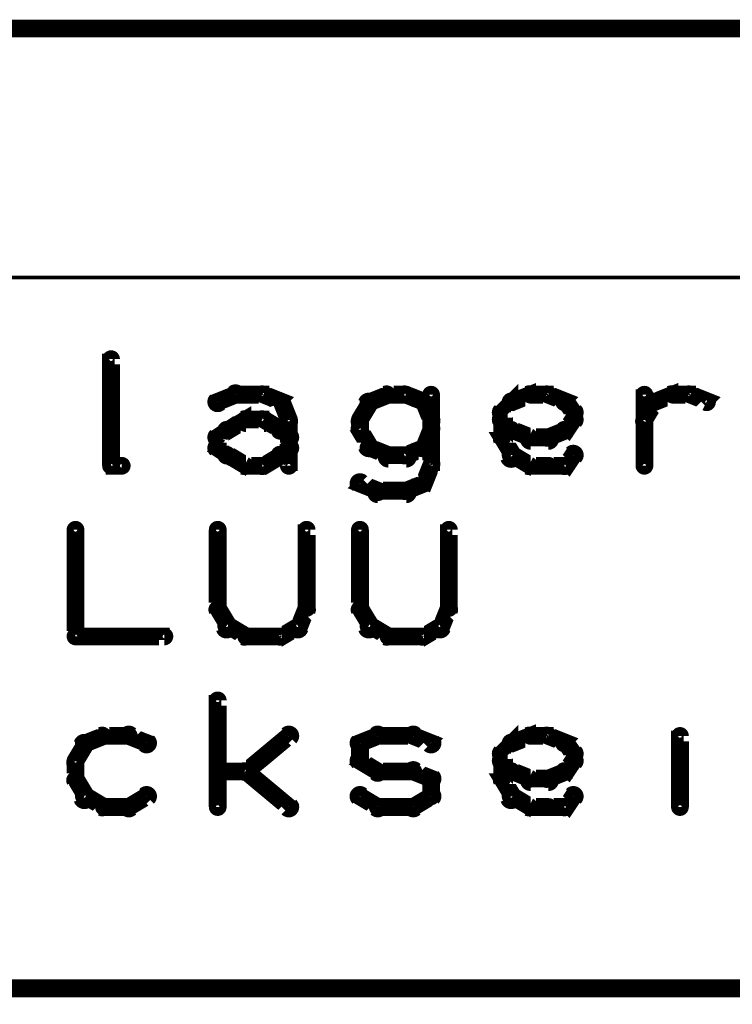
# Model space of a CAD drawing. Extents: x 35 to 575, y 26 to 553.
# Tile 31 of 125: x 152 to 172, y 220 to 247. Entities that reach past the tile are written whole.
import ezdxf

# ---------------------------------------------------------------- set-up
doc = ezdxf.new("R2010")
doc.units = 0
for name, color, linetype in [('DIMENSIONS', 3, 'CONTINUOUS'), ('DRAWING', 1, 'CONTINUOUS'), ('OUTLINES', 5, 'CONTINUOUS')]:
    doc.layers.add(name, color=color, linetype=linetype)

msp = doc.modelspace()

# ---------------------------------------------------------------- linework, layer by layer
at = {"layer": 'DIMENSIONS', "color": 94}
msp.add_lwpolyline([(180.1, 239.9, 0.1, 0.1, 1), (180.1, 240, 0, 0, 0), (180.1, 240, 0, 0, 0), (180.1, 240, 0.1, 0.1, 0), (64.5, 240, 0.1, 0.1, 0), (64.5, 240, 0, 0, 0), (64.5, 240, 0.1, 0.1, 0), (64.5, 240, 0.1, 0.1, 1), (64.5, 239.9, 0, 0, 0)], format="xyseb", dxfattribs=at)
at = {"layer": 'DRAWING', "color": 2}
msp.add_lwpolyline([(89, 220.1, 0.3, 0.3, 1), (89, 219.8, 0, 0, 0), (89, 220, 0, 0, 0), (89, 220, 0.5, 0.5, 0), (195.5, 220, 0.5, 0.5, 0), (195.5, 220, 0, 0, 0), (195.5, 220, 0.3, 0.3, 0), (195.5, 219.8, 0.3, 0.3, 1), (195.5, 220.1, 0, 0, 0)], format="xyseb", dxfattribs=at)
at = {"layer": 'OUTLINES', "color": 11}
for points in [[(95, 247, 0.5, 0.5, 0), (191, 247, 0.5, 0.5, 0)], [(154.4, 234.7, 0.3, 0.3, 1), (154.6, 234.7, 0, 0, 0), (154.5, 234.7, 0, 0, 0), (154.5, 234.7, 0.5, 0.5, 0), (154.5, 237.7, 0.5, 0.5, 0), (154.5, 237.7, 0, 0, 0), (154.5, 237.7, 0.3, 0.3, 0), (154.6, 237.7, 0.3, 0.3, 1), (154.4, 237.7, 0, 0, 0)], [(157.4, 236.6, 0.3, 0.3, 1), (157.6, 236.4, 0, 0, 0), (157.5, 236.5, 0, 0, 0), (157.5, 236.5, 0.5, 0.5, 0), (158, 236.7, 0.5, 0.5, 0), (158, 236.7, 0, 0, 0), (158, 236.7, 0.3, 0.3, 0), (158.1, 236.6, 0.3, 0.3, 1), (157.9, 236.8, 0, 0, 0)], [(158, 236.8, 0.3, 0.3, 1), (158, 236.6, 0, 0, 0), (158, 236.7, 0, 0, 0), (158, 236.7, 0.5, 0.5, 0), (158.8, 236.7, 0.5, 0.5, 0), (158.8, 236.7, 0, 0, 0), (158.8, 236.7, 0.3, 0.3, 0), (158.8, 236.6, 0.3, 0.3, 1), (158.8, 236.8, 0, 0, 0)], [(158.8, 236.8, 0.3, 0.3, 1), (158.7, 236.6, 0, 0, 0), (158.8, 236.7, 0, 0, 0), (158.8, 236.7, 0.5, 0.5, 0), (159.3, 236.5, 0.5, 0.5, 0), (159.3, 236.5, 0, 0, 0), (159.3, 236.5, 0.3, 0.3, 0), (159.2, 236.4, 0.3, 0.3, 1), (159.3, 236.6, 0, 0, 0)], [(159.4, 236.5, 0.3, 0.3, 1), (159.1, 236.4, 0, 0, 0), (159.3, 236.5, 0, 0, 0), (159.3, 236.5, 0.5, 0.5, 0), (159.5, 236, 0.5, 0.5, 0), (159.5, 236, 0, 0, 0), (159.5, 236, 0.3, 0.3, 0), (159.4, 235.9, 0.3, 0.3, 1), (159.6, 236, 0, 0, 0)], [(161.9, 236.4, 0.3, 0.3, 1), (161.6, 236.5, 0, 0, 0), (161.8, 236.5, 0, 0, 0), (161.8, 236.5, 0.5, 0.5, 0), (161.5, 236, 0.5, 0.5, 0), (161.5, 236, 0, 0, 0), (161.5, 236, 0.3, 0.3, 0), (161.4, 236, 0.3, 0.3, 1), (161.6, 235.9, 0, 0, 0)], [(162.3, 236.6, 0.3, 0.3, 1), (162.2, 236.8, 0, 0, 0), (162.3, 236.7, 0, 0, 0), (162.3, 236.7, 0.5, 0.5, 0), (161.8, 236.5, 0.5, 0.5, 0), (161.8, 236.5, 0, 0, 0), (161.8, 236.5, 0.3, 0.3, 0), (161.7, 236.6, 0.3, 0.3, 1), (161.8, 236.4, 0, 0, 0)], [(162.8, 236.6, 0.3, 0.3, 1), (162.8, 236.8, 0, 0, 0), (162.8, 236.7, 0, 0, 0), (162.8, 236.7, 0.5, 0.5, 0), (162.3, 236.7, 0.5, 0.5, 0), (162.3, 236.7, 0, 0, 0), (162.3, 236.7, 0.3, 0.3, 0), (162.3, 236.8, 0.3, 0.3, 1), (162.3, 236.6, 0, 0, 0)], [(163.2, 236.4, 0.3, 0.3, 1), (163.3, 236.6, 0, 0, 0), (163.3, 236.5, 0, 0, 0), (163.3, 236.5, 0.5, 0.5, 0), (162.8, 236.7, 0.5, 0.5, 0), (162.8, 236.7, 0, 0, 0), (162.8, 236.7, 0.3, 0.3, 0), (162.8, 236.8, 0.3, 0.3, 1), (162.7, 236.6, 0, 0, 0)], [(163.4, 235.9, 0.3, 0.3, 1), (163.6, 236, 0, 0, 0), (163.5, 236, 0, 0, 0), (163.5, 236, 0.5, 0.5, 0), (163.3, 236.5, 0.5, 0.5, 0), (163.3, 236.5, 0, 0, 0), (163.3, 236.5, 0.3, 0.3, 0), (163.4, 236.5, 0.3, 0.3, 1), (163.1, 236.4, 0, 0, 0)], [(163.6, 236.7, 0.3, 0.3, 1), (163.4, 236.7, 0, 0, 0), (163.5, 236.7, 0, 0, 0), (163.5, 236.7, 0.5, 0.5, 0), (163.5, 234.7, 0.5, 0.5, 0), (163.5, 234.7, 0, 0, 0), (163.5, 234.7, 0.3, 0.3, 0), (163.4, 234.7, 0.3, 0.3, 1), (163.6, 234.7, 0, 0, 0)], [(165.4, 236.3, 0.3, 0.3, 1), (165.6, 236.1, 0, 0, 0), (165.5, 236.2, 0, 0, 0), (165.5, 236.2, 0.5, 0.5, 0), (165.8, 236.5, 0.5, 0.5, 0), (165.8, 236.5, 0, 0, 0), (165.8, 236.5, 0.3, 0.3, 0), (165.8, 236.4, 0.3, 0.3, 1), (165.7, 236.6, 0, 0, 0)], [(165.7, 236.6, 0.3, 0.3, 1), (165.8, 236.4, 0, 0, 0), (165.8, 236.5, 0, 0, 0), (165.8, 236.5, 0.5, 0.5, 0), (166.3, 236.7, 0.5, 0.5, 0), (166.3, 236.7, 0, 0, 0), (166.3, 236.7, 0.3, 0.3, 0), (166.3, 236.6, 0.3, 0.3, 1), (166.2, 236.8, 0, 0, 0)], [(166.3, 236.8, 0.3, 0.3, 1), (166.3, 236.6, 0, 0, 0), (166.3, 236.7, 0, 0, 0), (166.3, 236.7, 0.5, 0.5, 0), (166.8, 236.7, 0.5, 0.5, 0), (166.8, 236.7, 0, 0, 0), (166.8, 236.7, 0.3, 0.3, 0), (166.8, 236.6, 0.3, 0.3, 1), (166.8, 236.8, 0, 0, 0)], [(166.8, 236.8, 0.3, 0.3, 1), (166.7, 236.6, 0, 0, 0), (166.8, 236.7, 0, 0, 0), (166.8, 236.7, 0.5, 0.5, 0), (167.3, 236.5, 0.5, 0.5, 0), (167.3, 236.5, 0, 0, 0), (167.3, 236.5, 0.3, 0.3, 0), (167.2, 236.4, 0.3, 0.3, 1), (167.3, 236.6, 0, 0, 0)], [(167.3, 236.6, 0.3, 0.3, 1), (167.2, 236.4, 0, 0, 0), (167.3, 236.5, 0, 0, 0), (167.3, 236.5, 0.5, 0.5, 0), (167.5, 236.2, 0.5, 0.5, 0), (167.5, 236.2, 0, 0, 0), (167.5, 236.2, 0.3, 0.3, 0), (167.4, 236.1, 0.3, 0.3, 1), (167.6, 236.3, 0, 0, 0)], [(169.4, 236, 0.3, 0.3, 1), (169.6, 235.9, 0, 0, 0), (169.5, 236, 0, 0, 0), (169.5, 236, 0.5, 0.5, 0), (169.8, 236.5, 0.5, 0.5, 0), (169.8, 236.5, 0, 0, 0), (169.8, 236.5, 0.3, 0.3, 0), (169.9, 236.4, 0.3, 0.3, 1), (169.6, 236.5, 0, 0, 0)], [(169.4, 234.7, 0.3, 0.3, 1), (169.6, 234.7, 0, 0, 0), (169.5, 234.7, 0, 0, 0), (169.5, 234.7, 0.5, 0.5, 0), (169.5, 236.7, 0.5, 0.5, 0), (169.5, 236.7, 0, 0, 0), (169.5, 236.7, 0.3, 0.3, 0), (169.6, 236.7, 0.3, 0.3, 1), (169.4, 236.7, 0, 0, 0)], [(169.7, 236.6, 0.3, 0.3, 1), (169.8, 236.4, 0, 0, 0), (169.8, 236.5, 0, 0, 0), (169.8, 236.5, 0.5, 0.5, 0), (170.3, 236.7, 0.5, 0.5, 0), (170.3, 236.7, 0, 0, 0), (170.3, 236.7, 0.3, 0.3, 0), (170.3, 236.6, 0.3, 0.3, 1), (170.2, 236.8, 0, 0, 0)], [(170.3, 236.8, 0.3, 0.3, 1), (170.3, 236.6, 0, 0, 0), (170.3, 236.7, 0, 0, 0), (170.3, 236.7, 0.5, 0.5, 0), (170.8, 236.7, 0.5, 0.5, 0), (170.8, 236.7, 0, 0, 0), (170.8, 236.7, 0.3, 0.3, 0), (170.8, 236.6, 0.3, 0.3, 1), (170.8, 236.8, 0, 0, 0)], [(170.8, 236.8, 0.3, 0.3, 1), (170.7, 236.6, 0, 0, 0), (170.8, 236.7, 0, 0, 0), (170.8, 236.7, 0.5, 0.5, 0), (171.3, 236.5, 0.5, 0.5, 0), (171.3, 236.5, 0, 0, 0), (171.3, 236.5, 0.3, 0.3, 0), (171.2, 236.4, 0.3, 0.3, 1), (171.3, 236.6, 0, 0, 0)], [(157.7, 235.8, 0.3, 0.3, 1), (157.8, 235.6, 0, 0, 0), (157.8, 235.7, 0, 0, 0), (157.8, 235.7, 0.5, 0.5, 0), (158.3, 236, 0.5, 0.5, 0), (158.3, 236, 0, 0, 0), (158.3, 236, 0.3, 0.3, 0), (158.3, 235.9, 0.3, 0.3, 1), (158.2, 236.1, 0, 0, 0)], [(158.3, 236.1, 0.3, 0.3, 1), (158.3, 235.8, 0, 0, 0), (158.3, 236, 0, 0, 0), (158.3, 236, 0.5, 0.5, 0), (158.8, 236, 0.5, 0.5, 0), (158.8, 236, 0, 0, 0), (158.8, 236, 0.3, 0.3, 0), (158.8, 235.8, 0.3, 0.3, 1), (158.8, 236.1, 0, 0, 0)], [(158.8, 236.1, 0.3, 0.3, 1), (158.7, 235.9, 0, 0, 0), (158.8, 236, 0, 0, 0), (158.8, 236, 0.5, 0.5, 0), (159.3, 235.7, 0.5, 0.5, 0), (159.3, 235.7, 0, 0, 0), (159.3, 235.7, 0.3, 0.3, 0), (159.2, 235.6, 0.3, 0.3, 1), (159.3, 235.8, 0, 0, 0)], [(159.6, 236, 0.3, 0.3, 1), (159.4, 236, 0, 0, 0), (159.5, 236, 0, 0, 0), (159.5, 236, 0.5, 0.5, 0), (159.5, 235.2, 0.5, 0.5, 0), (159.5, 235.2, 0, 0, 0), (159.5, 235.2, 0.3, 0.3, 0), (159.4, 235.2, 0.3, 0.3, 1), (159.6, 235.2, 0, 0, 0)], [(161.6, 236, 0.3, 0.3, 1), (161.4, 236, 0, 0, 0), (161.5, 236, 0, 0, 0), (161.5, 236, 0.5, 0.5, 0), (161.5, 235.7, 0.5, 0.5, 0), (161.5, 235.7, 0, 0, 0), (161.5, 235.7, 0.3, 0.3, 0), (161.4, 235.7, 0.3, 0.3, 1), (161.6, 235.7, 0, 0, 0)], [(165.7, 235.6, 0.3, 0.3, 1), (165.8, 235.8, 0, 0, 0), (165.8, 235.7, 0, 0, 0), (165.8, 235.7, 0.5, 0.5, 0), (165.5, 236, 0.5, 0.5, 0), (165.5, 236, 0, 0, 0), (165.5, 236, 0.3, 0.3, 0), (165.6, 236.1, 0.3, 0.3, 1), (165.4, 235.9, 0, 0, 0)], [(165.4, 235.5, 0.3, 0.3, 1), (165.6, 235.5, 0, 0, 0), (165.5, 235.5, 0, 0, 0), (165.5, 235.5, 0.5, 0.5, 0), (165.5, 236.2, 0.5, 0.5, 0), (165.5, 236.2, 0, 0, 0), (165.5, 236.2, 0.3, 0.3, 0), (165.6, 236.2, 0.3, 0.3, 1), (165.4, 236.2, 0, 0, 0)], [(167.6, 235.9, 0.3, 0.3, 1), (167.4, 236.1, 0, 0, 0), (167.5, 236, 0, 0, 0), (167.5, 236, 0.5, 0.5, 0), (167.3, 235.7, 0.5, 0.5, 0), (167.3, 235.7, 0, 0, 0), (167.3, 235.7, 0.3, 0.3, 0), (167.2, 235.8, 0.3, 0.3, 1), (167.3, 235.6, 0, 0, 0)], [(167.6, 236.2, 0.3, 0.3, 1), (167.4, 236.2, 0, 0, 0), (167.5, 236.2, 0, 0, 0), (167.5, 236.2, 0.5, 0.5, 0), (167.5, 236, 0.5, 0.5, 0), (167.5, 236, 0, 0, 0), (167.5, 236, 0.3, 0.3, 0), (167.4, 236, 0.3, 0.3, 1), (167.6, 236, 0, 0, 0)], [(157.4, 235.6, 0.3, 0.3, 1), (157.6, 235.4, 0, 0, 0), (157.5, 235.5, 0, 0, 0), (157.5, 235.5, 0.5, 0.5, 0), (157.8, 235.7, 0.5, 0.5, 0), (157.8, 235.7, 0, 0, 0), (157.8, 235.7, 0.3, 0.3, 0), (157.8, 235.6, 0.3, 0.3, 1), (157.7, 235.8, 0, 0, 0)], [(159.3, 235.8, 0.3, 0.3, 1), (159.2, 235.6, 0, 0, 0), (159.3, 235.7, 0, 0, 0), (159.3, 235.7, 0.5, 0.5, 0), (159.5, 235.5, 0.5, 0.5, 0), (159.5, 235.5, 0, 0, 0), (159.5, 235.5, 0.3, 0.3, 0), (159.4, 235.4, 0.3, 0.3, 1), (159.6, 235.6, 0, 0, 0)], [(161.6, 235.8, 0.3, 0.3, 1), (161.4, 235.7, 0, 0, 0), (161.5, 235.7, 0, 0, 0), (161.5, 235.7, 0.5, 0.5, 0), (161.8, 235.2, 0.5, 0.5, 0), (161.8, 235.2, 0, 0, 0), (161.8, 235.2, 0.3, 0.3, 0), (161.6, 235.2, 0.3, 0.3, 1), (161.9, 235.3, 0, 0, 0)], [(163.1, 235.3, 0.3, 0.3, 1), (163.4, 235.2, 0, 0, 0), (163.3, 235.2, 0, 0, 0), (163.3, 235.2, 0.5, 0.5, 0), (163.5, 235.7, 0.5, 0.5, 0), (163.5, 235.7, 0, 0, 0), (163.5, 235.7, 0.3, 0.3, 0), (163.6, 235.7, 0.3, 0.3, 1), (163.4, 235.8, 0, 0, 0)], [(166.2, 235.4, 0.3, 0.3, 1), (166.3, 235.6, 0, 0, 0), (166.3, 235.5, 0, 0, 0), (166.3, 235.5, 0.5, 0.5, 0), (165.8, 235.7, 0.5, 0.5, 0), (165.8, 235.7, 0, 0, 0), (165.8, 235.7, 0.3, 0.3, 0), (165.8, 235.8, 0.3, 0.3, 1), (165.7, 235.6, 0, 0, 0)], [(167.3, 235.6, 0.3, 0.3, 1), (167.2, 235.8, 0, 0, 0), (167.3, 235.7, 0, 0, 0), (167.3, 235.7, 0.5, 0.5, 0), (166.8, 235.5, 0.5, 0.5, 0), (166.8, 235.5, 0, 0, 0), (166.8, 235.5, 0.3, 0.3, 0), (166.7, 235.6, 0.3, 0.3, 1), (166.8, 235.4, 0, 0, 0)], [(157.4, 235.2, 0.3, 0.3, 1), (157.6, 235.2, 0, 0, 0), (157.5, 235.2, 0, 0, 0), (157.5, 235.2, 0.5, 0.5, 0), (157.5, 235.5, 0.5, 0.5, 0), (157.5, 235.5, 0, 0, 0), (157.5, 235.5, 0.3, 0.3, 0), (157.6, 235.5, 0.3, 0.3, 1), (157.4, 235.5, 0, 0, 0)], [(165.6, 234.9, 0.3, 0.3, 1), (165.9, 235, 0, 0, 0), (165.8, 235, 0, 0, 0), (165.8, 235, 0.5, 0.5, 0), (165.5, 235.5, 0.5, 0.5, 0), (165.5, 235.5, 0, 0, 0), (165.5, 235.5, 0.3, 0.3, 0), (165.6, 235.5, 0.3, 0.3, 1), (165.4, 235.4, 0, 0, 0)], [(166.8, 235.3, 0.3, 0.3, 1), (166.8, 235.6, 0, 0, 0), (166.8, 235.5, 0, 0, 0), (166.8, 235.5, 0.5, 0.5, 0), (166.3, 235.5, 0.5, 0.5, 0), (166.3, 235.5, 0, 0, 0), (166.3, 235.5, 0.3, 0.3, 0), (166.3, 235.6, 0.3, 0.3, 1), (166.3, 235.3, 0, 0, 0)], [(157.7, 234.9, 0.3, 0.3, 1), (157.8, 235.1, 0, 0, 0), (157.8, 235, 0, 0, 0), (157.8, 235, 0.5, 0.5, 0), (157.5, 235.2, 0.5, 0.5, 0), (157.5, 235.2, 0, 0, 0), (157.5, 235.2, 0.3, 0.3, 0), (157.6, 235.3, 0.3, 0.3, 1), (157.4, 235.1, 0, 0, 0)], [(159.6, 235.1, 0.3, 0.3, 1), (159.4, 235.3, 0, 0, 0), (159.5, 235.2, 0, 0, 0), (159.5, 235.2, 0.5, 0.5, 0), (159.3, 235, 0.5, 0.5, 0), (159.3, 235, 0, 0, 0), (159.3, 235, 0.3, 0.3, 0), (159.2, 235.1, 0.3, 0.3, 1), (159.3, 234.9, 0, 0, 0)], [(159.6, 235.2, 0.3, 0.3, 1), (159.4, 235.2, 0, 0, 0), (159.5, 235.2, 0, 0, 0), (159.5, 235.2, 0.5, 0.5, 0), (159.5, 234.7, 0.5, 0.5, 0), (159.5, 234.7, 0, 0, 0), (159.5, 234.7, 0.3, 0.3, 0), (159.4, 234.7, 0.3, 0.3, 1), (159.6, 234.7, 0, 0, 0)], [(161.8, 235.3, 0.3, 0.3, 1), (161.7, 235.1, 0, 0, 0), (161.8, 235.2, 0, 0, 0), (161.8, 235.2, 0.5, 0.5, 0), (162.3, 235, 0.5, 0.5, 0), (162.3, 235, 0, 0, 0), (162.3, 235, 0.3, 0.3, 0), (162.2, 234.9, 0.3, 0.3, 1), (162.3, 235.1, 0, 0, 0)], [(162.7, 235.1, 0.3, 0.3, 1), (162.8, 234.9, 0, 0, 0), (162.8, 235, 0, 0, 0), (162.8, 235, 0.5, 0.5, 0), (163.3, 235.2, 0.5, 0.5, 0), (163.3, 235.2, 0, 0, 0), (163.3, 235.2, 0.3, 0.3, 0), (163.3, 235.1, 0.3, 0.3, 1), (163.2, 235.3, 0, 0, 0)], [(158.2, 234.6, 0.3, 0.3, 1), (158.3, 234.8, 0, 0, 0), (158.3, 234.7, 0, 0, 0), (158.3, 234.7, 0.5, 0.5, 0), (157.8, 235, 0.5, 0.5, 0), (157.8, 235, 0, 0, 0), (157.8, 235, 0.3, 0.3, 0), (157.8, 235.1, 0.3, 0.3, 1), (157.7, 234.9, 0, 0, 0)], [(159.3, 234.9, 0.3, 0.3, 1), (159.2, 235.1, 0, 0, 0), (159.3, 235, 0, 0, 0), (159.3, 235, 0.5, 0.5, 0), (158.8, 234.7, 0.5, 0.5, 0), (158.8, 234.7, 0, 0, 0), (158.8, 234.7, 0.3, 0.3, 0), (158.7, 234.8, 0.3, 0.3, 1), (158.8, 234.6, 0, 0, 0)], [(162.3, 235.1, 0.3, 0.3, 1), (162.3, 234.8, 0, 0, 0), (162.3, 235, 0, 0, 0), (162.3, 235, 0.5, 0.5, 0), (162.8, 235, 0.5, 0.5, 0), (162.8, 235, 0, 0, 0), (162.8, 235, 0.3, 0.3, 0), (162.8, 234.8, 0.3, 0.3, 1), (162.8, 235.1, 0, 0, 0)], [(166.2, 234.6, 0.3, 0.3, 1), (166.3, 234.8, 0, 0, 0), (166.3, 234.7, 0, 0, 0), (166.3, 234.7, 0.5, 0.5, 0), (165.8, 235, 0.5, 0.5, 0), (165.8, 235, 0, 0, 0), (165.8, 235, 0.3, 0.3, 0), (165.8, 235.1, 0.3, 0.3, 1), (165.7, 234.9, 0, 0, 0)], [(167.6, 234.9, 0.3, 0.3, 1), (167.4, 235.1, 0, 0, 0), (167.5, 235, 0, 0, 0), (167.5, 235, 0.5, 0.5, 0), (167.3, 234.7, 0.5, 0.5, 0), (167.3, 234.7, 0, 0, 0), (167.3, 234.7, 0.3, 0.3, 0), (167.2, 234.8, 0.3, 0.3, 1), (167.3, 234.6, 0, 0, 0)], [(154.8, 234.6, 0.3, 0.3, 1), (154.8, 234.8, 0, 0, 0), (154.8, 234.7, 0, 0, 0), (154.8, 234.7, 0.5, 0.5, 0), (154.5, 234.7, 0.5, 0.5, 0), (154.5, 234.7, 0, 0, 0), (154.5, 234.7, 0.3, 0.3, 0), (154.5, 234.8, 0.3, 0.3, 1), (154.5, 234.6, 0, 0, 0)], [(158.8, 234.6, 0.3, 0.3, 1), (158.8, 234.8, 0, 0, 0), (158.8, 234.7, 0, 0, 0), (158.8, 234.7, 0.5, 0.5, 0), (158.3, 234.7, 0.5, 0.5, 0), (158.3, 234.7, 0, 0, 0), (158.3, 234.7, 0.3, 0.3, 0), (158.3, 234.8, 0.3, 0.3, 1), (158.3, 234.6, 0, 0, 0)], [(163.6, 234.7, 0.3, 0.3, 1), (163.4, 234.8, 0, 0, 0), (163.5, 234.7, 0, 0, 0), (163.5, 234.7, 0.5, 0.5, 0), (163.3, 234.2, 0.5, 0.5, 0), (163.3, 234.2, 0, 0, 0), (163.3, 234.2, 0.3, 0.3, 0), (163.1, 234.3, 0.3, 0.3, 1), (163.4, 234.2, 0, 0, 0)], [(166.8, 234.6, 0.3, 0.3, 1), (166.8, 234.8, 0, 0, 0), (166.8, 234.7, 0, 0, 0), (166.8, 234.7, 0.5, 0.5, 0), (166.3, 234.7, 0.5, 0.5, 0), (166.3, 234.7, 0, 0, 0), (166.3, 234.7, 0.3, 0.3, 0), (166.3, 234.8, 0.3, 0.3, 1), (166.3, 234.6, 0, 0, 0)], [(167.3, 234.6, 0.3, 0.3, 1), (167.3, 234.8, 0, 0, 0), (167.3, 234.7, 0, 0, 0), (167.3, 234.7, 0.5, 0.5, 0), (166.8, 234.7, 0.5, 0.5, 0), (166.8, 234.7, 0, 0, 0), (166.8, 234.7, 0.3, 0.3, 0), (166.8, 234.8, 0.3, 0.3, 1), (166.8, 234.6, 0, 0, 0)], [(161.9, 233.9, 0.3, 0.3, 1), (162.1, 234.1, 0, 0, 0), (162, 234, 0, 0, 0), (162, 234, 0.5, 0.5, 0), (161.5, 234.2, 0.5, 0.5, 0), (161.5, 234.2, 0, 0, 0), (161.5, 234.2, 0.3, 0.3, 0), (161.6, 234.3, 0.3, 0.3, 1), (161.4, 234.1, 0, 0, 0)], [(162.8, 233.8, 0.3, 0.3, 1), (162.8, 234.1, 0, 0, 0), (162.8, 234, 0, 0, 0), (162.8, 234, 0.5, 0.5, 0), (162, 234, 0.5, 0.5, 0), (162, 234, 0, 0, 0), (162, 234, 0.3, 0.3, 0), (162, 234.1, 0.3, 0.3, 1), (162, 233.8, 0, 0, 0)], [(163.3, 234.1, 0.3, 0.3, 1), (163.2, 234.3, 0, 0, 0), (163.3, 234.2, 0, 0, 0), (163.3, 234.2, 0.5, 0.5, 0), (162.8, 234, 0.5, 0.5, 0), (162.8, 234, 0, 0, 0), (162.8, 234, 0.3, 0.3, 0), (162.7, 234.1, 0.3, 0.3, 1), (162.8, 233.9, 0, 0, 0)], [(153.6, 232.9, 0.3, 0.3, 1), (153.4, 232.9, 0, 0, 0), (153.5, 232.9, 0, 0, 0), (153.5, 232.9, 0.5, 0.5, 0), (153.5, 229.9, 0.5, 0.5, 0), (153.5, 229.9, 0, 0, 0), (153.5, 229.9, 0.3, 0.3, 0), (153.4, 229.9, 0.3, 0.3, 1), (153.6, 229.9, 0, 0, 0)], [(157.6, 232.9, 0.3, 0.3, 1), (157.4, 232.9, 0, 0, 0), (157.5, 232.9, 0, 0, 0), (157.5, 232.9, 0.5, 0.5, 0), (157.5, 230.7, 0.5, 0.5, 0), (157.5, 230.7, 0, 0, 0), (157.5, 230.7, 0.3, 0.3, 0), (157.4, 230.7, 0.3, 0.3, 1), (157.6, 230.7, 0, 0, 0)], [(159.9, 230.7, 0.3, 0.3, 1), (160.1, 230.7, 0, 0, 0), (160, 230.7, 0, 0, 0), (160, 230.7, 0.5, 0.5, 0), (160, 232.9, 0.5, 0.5, 0), (160, 232.9, 0, 0, 0), (160, 232.9, 0.3, 0.3, 0), (160.1, 232.9, 0.3, 0.3, 1), (159.9, 232.9, 0, 0, 0)], [(161.6, 232.9, 0.3, 0.3, 1), (161.4, 232.9, 0, 0, 0), (161.5, 232.9, 0, 0, 0), (161.5, 232.9, 0.5, 0.5, 0), (161.5, 230.7, 0.5, 0.5, 0), (161.5, 230.7, 0, 0, 0), (161.5, 230.7, 0.3, 0.3, 0), (161.4, 230.7, 0.3, 0.3, 1), (161.6, 230.7, 0, 0, 0)], [(163.9, 230.7, 0.3, 0.3, 1), (164.1, 230.7, 0, 0, 0), (164, 230.7, 0, 0, 0), (164, 230.7, 0.5, 0.5, 0), (164, 232.9, 0.5, 0.5, 0), (164, 232.9, 0, 0, 0), (164, 232.9, 0.3, 0.3, 0), (164.1, 232.9, 0.3, 0.3, 1), (163.9, 232.9, 0, 0, 0)], [(159.6, 230.2, 0.3, 0.3, 1), (159.9, 230.1, 0, 0, 0), (159.8, 230.2, 0, 0, 0), (159.8, 230.2, 0.5, 0.5, 0), (160, 230.7, 0.5, 0.5, 0), (160, 230.7, 0, 0, 0), (160, 230.7, 0.3, 0.3, 0), (160.1, 230.6, 0.3, 0.3, 1), (159.9, 230.7, 0, 0, 0)], [(163.6, 230.2, 0.3, 0.3, 1), (163.9, 230.1, 0, 0, 0), (163.8, 230.2, 0, 0, 0), (163.8, 230.2, 0.5, 0.5, 0), (164, 230.7, 0.5, 0.5, 0), (164, 230.7, 0, 0, 0), (164, 230.7, 0.3, 0.3, 0), (164.1, 230.6, 0.3, 0.3, 1), (163.9, 230.7, 0, 0, 0)], [(157.6, 230.7, 0.3, 0.3, 1), (157.4, 230.6, 0, 0, 0), (157.5, 230.7, 0, 0, 0), (157.5, 230.7, 0.5, 0.5, 0), (157.8, 230.2, 0.5, 0.5, 0), (157.8, 230.2, 0, 0, 0), (157.8, 230.2, 0.3, 0.3, 0), (157.6, 230.1, 0.3, 0.3, 1), (157.9, 230.2, 0, 0, 0)], [(161.6, 230.7, 0.3, 0.3, 1), (161.4, 230.6, 0, 0, 0), (161.5, 230.7, 0, 0, 0), (161.5, 230.7, 0.5, 0.5, 0), (161.8, 230.2, 0.5, 0.5, 0), (161.8, 230.2, 0, 0, 0), (161.8, 230.2, 0.3, 0.3, 0), (161.6, 230.1, 0.3, 0.3, 1), (161.9, 230.2, 0, 0, 0)], [(157.8, 230.3, 0.3, 0.3, 1), (157.7, 230.1, 0, 0, 0), (157.8, 230.2, 0, 0, 0), (157.8, 230.2, 0.5, 0.5, 0), (158.3, 229.9, 0.5, 0.5, 0), (158.3, 229.9, 0, 0, 0), (158.3, 229.9, 0.3, 0.3, 0), (158.2, 229.8, 0.3, 0.3, 1), (158.3, 230, 0, 0, 0)], [(159.2, 230, 0.3, 0.3, 1), (159.3, 229.8, 0, 0, 0), (159.3, 229.9, 0, 0, 0), (159.3, 229.9, 0.5, 0.5, 0), (159.8, 230.2, 0.5, 0.5, 0), (159.8, 230.2, 0, 0, 0), (159.8, 230.2, 0.3, 0.3, 0), (159.8, 230.1, 0.3, 0.3, 1), (159.7, 230.3, 0, 0, 0)], [(161.8, 230.3, 0.3, 0.3, 1), (161.7, 230.1, 0, 0, 0), (161.8, 230.2, 0, 0, 0), (161.8, 230.2, 0.5, 0.5, 0), (162.3, 229.9, 0.5, 0.5, 0), (162.3, 229.9, 0, 0, 0), (162.3, 229.9, 0.3, 0.3, 0), (162.2, 229.8, 0.3, 0.3, 1), (162.3, 230, 0, 0, 0)], [(163.2, 230, 0.3, 0.3, 1), (163.3, 229.8, 0, 0, 0), (163.3, 229.9, 0, 0, 0), (163.3, 229.9, 0.5, 0.5, 0), (163.8, 230.2, 0.5, 0.5, 0), (163.8, 230.2, 0, 0, 0), (163.8, 230.2, 0.3, 0.3, 0), (163.8, 230.1, 0.3, 0.3, 1), (163.7, 230.3, 0, 0, 0)], [(153.5, 230, 0.3, 0.3, 1), (153.5, 229.8, 0, 0, 0), (153.5, 229.9, 0, 0, 0), (153.5, 229.9, 0.5, 0.5, 0), (156, 229.9, 0.5, 0.5, 0), (156, 229.9, 0, 0, 0), (156, 229.9, 0.3, 0.3, 0), (156, 229.8, 0.3, 0.3, 1), (156, 230, 0, 0, 0)], [(158.3, 230, 0.3, 0.3, 1), (158.3, 229.8, 0, 0, 0), (158.3, 229.9, 0, 0, 0), (158.3, 229.9, 0.5, 0.5, 0), (159.3, 229.9, 0.5, 0.5, 0), (159.3, 229.9, 0, 0, 0), (159.3, 229.9, 0.3, 0.3, 0), (159.3, 229.8, 0.3, 0.3, 1), (159.3, 230, 0, 0, 0)], [(162.3, 230, 0.3, 0.3, 1), (162.3, 229.8, 0, 0, 0), (162.3, 229.9, 0, 0, 0), (162.3, 229.9, 0.5, 0.5, 0), (163.3, 229.9, 0.5, 0.5, 0), (163.3, 229.9, 0, 0, 0), (163.3, 229.9, 0.3, 0.3, 0), (163.3, 229.8, 0.3, 0.3, 1), (163.3, 230, 0, 0, 0)], [(157.4, 225.1, 0.3, 0.3, 1), (157.6, 225.1, 0, 0, 0), (157.5, 225.1, 0, 0, 0), (157.5, 225.1, 0.5, 0.5, 0), (157.5, 228.1, 0.5, 0.5, 0), (157.5, 228.1, 0, 0, 0), (157.5, 228.1, 0.3, 0.3, 0), (157.6, 228.1, 0.3, 0.3, 1), (157.4, 228.1, 0, 0, 0)], [(170.5, 227.9, 0.3, 0.3, 1), (170.5, 227.9, 0, 0, 0), (170.5, 227.9, 0, 0, 0), (170.5, 227.9, 0.5, 0.5, 0), (170.5, 227.9, 0.5, 0.5, 0), (170.5, 227.9, 0, 0, 0), (170.5, 227.9, 0.3, 0.3, 0), (170.5, 227.9, 0.3, 0.3, 1), (170.5, 227.9, 0, 0, 0)], [(154.3, 227, 0.3, 0.3, 1), (154.2, 227.2, 0, 0, 0), (154.3, 227.1, 0, 0, 0), (154.3, 227.1, 0.5, 0.5, 0), (153.8, 226.9, 0.5, 0.5, 0), (153.8, 226.9, 0, 0, 0), (153.8, 226.9, 0.3, 0.3, 0), (153.7, 227, 0.3, 0.3, 1), (153.8, 226.8, 0, 0, 0)], [(155, 227, 0.3, 0.3, 1), (155, 227.2, 0, 0, 0), (155, 227.1, 0, 0, 0), (155, 227.1, 0.5, 0.5, 0), (154.3, 227.1, 0.5, 0.5, 0), (154.3, 227.1, 0, 0, 0), (154.3, 227.1, 0.3, 0.3, 0), (154.3, 227.2, 0.3, 0.3, 1), (154.3, 227, 0, 0, 0)], [(155.4, 226.8, 0.3, 0.3, 1), (155.6, 227, 0, 0, 0), (155.5, 226.9, 0, 0, 0), (155.5, 226.9, 0.5, 0.5, 0), (155, 227.1, 0.5, 0.5, 0), (155, 227.1, 0, 0, 0), (155, 227.1, 0.3, 0.3, 0), (155.1, 227.2, 0.3, 0.3, 1), (154.9, 227, 0, 0, 0)], [(158.2, 226.2, 0.3, 0.3, 1), (158.3, 226, 0, 0, 0), (158.3, 226.1, 0, 0, 0), (158.3, 226.1, 0.5, 0.5, 0), (159.5, 227.1, 0.5, 0.5, 0), (159.5, 227.1, 0, 0, 0), (159.5, 227.1, 0.3, 0.3, 0), (159.6, 227, 0.3, 0.3, 1), (159.4, 227.2, 0, 0, 0)], [(161.4, 227, 0.3, 0.3, 1), (161.6, 226.8, 0, 0, 0), (161.5, 226.9, 0, 0, 0), (161.5, 226.9, 0.5, 0.5, 0), (162, 227.1, 0.5, 0.5, 0), (162, 227.1, 0, 0, 0), (162, 227.1, 0.3, 0.3, 0), (162.1, 227, 0.3, 0.3, 1), (161.9, 227.2, 0, 0, 0)], [(162, 227.2, 0.3, 0.3, 1), (162, 227, 0, 0, 0), (162, 227.1, 0, 0, 0), (162, 227.1, 0.5, 0.5, 0), (163, 227.1, 0.5, 0.5, 0), (163, 227.1, 0, 0, 0), (163, 227.1, 0.3, 0.3, 0), (163, 227, 0.3, 0.3, 1), (163, 227.2, 0, 0, 0)], [(163.1, 227.2, 0.3, 0.3, 1), (162.9, 227, 0, 0, 0), (163, 227.1, 0, 0, 0), (163, 227.1, 0.5, 0.5, 0), (163.5, 226.9, 0.5, 0.5, 0), (163.5, 226.9, 0, 0, 0), (163.5, 226.9, 0.3, 0.3, 0), (163.4, 226.8, 0.3, 0.3, 1), (163.6, 227, 0, 0, 0)], [(165.7, 227, 0.3, 0.3, 1), (165.8, 226.8, 0, 0, 0), (165.8, 226.9, 0, 0, 0), (165.8, 226.9, 0.5, 0.5, 0), (166.3, 227.1, 0.5, 0.5, 0), (166.3, 227.1, 0, 0, 0), (166.3, 227.1, 0.3, 0.3, 0), (166.3, 227, 0.3, 0.3, 1), (166.2, 227.2, 0, 0, 0)], [(166.3, 227.2, 0.3, 0.3, 1), (166.3, 227, 0, 0, 0), (166.3, 227.1, 0, 0, 0), (166.3, 227.1, 0.5, 0.5, 0), (166.8, 227.1, 0.5, 0.5, 0), (166.8, 227.1, 0, 0, 0), (166.8, 227.1, 0.3, 0.3, 0), (166.8, 227, 0.3, 0.3, 1), (166.8, 227.2, 0, 0, 0)], [(166.8, 227.2, 0.3, 0.3, 1), (166.7, 227, 0, 0, 0), (166.8, 227.1, 0, 0, 0), (166.8, 227.1, 0.5, 0.5, 0), (167.3, 226.9, 0.5, 0.5, 0), (167.3, 226.9, 0, 0, 0), (167.3, 226.9, 0.3, 0.3, 0), (167.2, 226.8, 0.3, 0.3, 1), (167.3, 227, 0, 0, 0)], [(170.4, 225.1, 0.3, 0.3, 1), (170.6, 225.1, 0, 0, 0), (170.5, 225.1, 0, 0, 0), (170.5, 225.1, 0.5, 0.5, 0), (170.5, 227.1, 0.5, 0.5, 0), (170.5, 227.1, 0, 0, 0), (170.5, 227.1, 0.3, 0.3, 0), (170.6, 227.1, 0.3, 0.3, 1), (170.4, 227.1, 0, 0, 0)], [(153.9, 226.8, 0.3, 0.3, 1), (153.6, 226.9, 0, 0, 0), (153.8, 226.9, 0, 0, 0), (153.8, 226.9, 0.5, 0.5, 0), (153.5, 226.4, 0.5, 0.5, 0), (153.5, 226.4, 0, 0, 0), (153.5, 226.4, 0.3, 0.3, 0), (153.4, 226.4, 0.3, 0.3, 1), (153.6, 226.3, 0, 0, 0)], [(161.4, 226.4, 0.3, 0.3, 1), (161.6, 226.4, 0, 0, 0), (161.5, 226.4, 0, 0, 0), (161.5, 226.4, 0.5, 0.5, 0), (161.5, 226.9, 0.5, 0.5, 0), (161.5, 226.9, 0, 0, 0), (161.5, 226.9, 0.3, 0.3, 0), (161.6, 226.9, 0.3, 0.3, 1), (161.4, 226.9, 0, 0, 0)], [(165.4, 226.7, 0.3, 0.3, 1), (165.6, 226.5, 0, 0, 0), (165.5, 226.6, 0, 0, 0), (165.5, 226.6, 0.5, 0.5, 0), (165.8, 226.9, 0.5, 0.5, 0), (165.8, 226.9, 0, 0, 0), (165.8, 226.9, 0.3, 0.3, 0), (165.8, 226.8, 0.3, 0.3, 1), (165.7, 227, 0, 0, 0)], [(167.3, 227, 0.3, 0.3, 1), (167.2, 226.8, 0, 0, 0), (167.3, 226.9, 0, 0, 0), (167.3, 226.9, 0.5, 0.5, 0), (167.5, 226.6, 0.5, 0.5, 0), (167.5, 226.6, 0, 0, 0), (167.5, 226.6, 0.3, 0.3, 0), (167.4, 226.5, 0.3, 0.3, 1), (167.6, 226.7, 0, 0, 0)], [(165.4, 225.9, 0.3, 0.3, 1), (165.6, 225.9, 0, 0, 0), (165.5, 225.9, 0, 0, 0), (165.5, 225.9, 0.5, 0.5, 0), (165.5, 226.6, 0.5, 0.5, 0), (165.5, 226.6, 0, 0, 0), (165.5, 226.6, 0.3, 0.3, 0), (165.6, 226.6, 0.3, 0.3, 1), (165.4, 226.6, 0, 0, 0)], [(167.6, 226.6, 0.3, 0.3, 1), (167.4, 226.6, 0, 0, 0), (167.5, 226.6, 0, 0, 0), (167.5, 226.6, 0.5, 0.5, 0), (167.5, 226.4, 0.5, 0.5, 0), (167.5, 226.4, 0, 0, 0), (167.5, 226.4, 0.3, 0.3, 0), (167.4, 226.4, 0.3, 0.3, 1), (167.6, 226.4, 0, 0, 0)], [(153.6, 226.4, 0.3, 0.3, 1), (153.4, 226.4, 0, 0, 0), (153.5, 226.4, 0, 0, 0), (153.5, 226.4, 0.5, 0.5, 0), (153.5, 225.9, 0.5, 0.5, 0), (153.5, 225.9, 0, 0, 0), (153.5, 225.9, 0.3, 0.3, 0), (153.4, 225.9, 0.3, 0.3, 1), (153.6, 225.9, 0, 0, 0)], [(161.9, 226, 0.3, 0.3, 1), (162.1, 226.2, 0, 0, 0), (162, 226.1, 0, 0, 0), (162, 226.1, 0.5, 0.5, 0), (161.5, 226.4, 0.5, 0.5, 0), (161.5, 226.4, 0, 0, 0), (161.5, 226.4, 0.3, 0.3, 0), (161.6, 226.5, 0.3, 0.3, 1), (161.4, 226.3, 0, 0, 0)], [(165.7, 226, 0.3, 0.3, 1), (165.8, 226.2, 0, 0, 0), (165.8, 226.1, 0, 0, 0), (165.8, 226.1, 0.5, 0.5, 0), (165.5, 226.4, 0.5, 0.5, 0), (165.5, 226.4, 0, 0, 0), (165.5, 226.4, 0.3, 0.3, 0), (165.6, 226.5, 0.3, 0.3, 1), (165.4, 226.3, 0, 0, 0)], [(167.6, 226.3, 0.3, 0.3, 1), (167.4, 226.5, 0, 0, 0), (167.5, 226.4, 0, 0, 0), (167.5, 226.4, 0.5, 0.5, 0), (167.3, 226.1, 0.5, 0.5, 0), (167.3, 226.1, 0, 0, 0), (167.3, 226.1, 0.3, 0.3, 0), (167.2, 226.2, 0.3, 0.3, 1), (167.3, 226, 0, 0, 0)], [(157.5, 226.2, 0.3, 0.3, 1), (157.5, 226, 0, 0, 0), (157.5, 226.1, 0, 0, 0), (157.5, 226.1, 0.5, 0.5, 0), (158.3, 226.1, 0.5, 0.5, 0), (158.3, 226.1, 0, 0, 0), (158.3, 226.1, 0.3, 0.3, 0), (158.3, 226, 0.3, 0.3, 1), (158.3, 226.2, 0, 0, 0)], [(158.3, 226.2, 0.3, 0.3, 1), (158.2, 226, 0, 0, 0), (158.3, 226.1, 0, 0, 0), (158.3, 226.1, 0.5, 0.5, 0), (159.5, 225.1, 0.5, 0.5, 0), (159.5, 225.1, 0, 0, 0), (159.5, 225.1, 0.3, 0.3, 0), (159.4, 225, 0.3, 0.3, 1), (159.6, 225.2, 0, 0, 0)], [(163, 226, 0.3, 0.3, 1), (163, 226.2, 0, 0, 0), (163, 226.1, 0, 0, 0), (163, 226.1, 0.5, 0.5, 0), (162, 226.1, 0.5, 0.5, 0), (162, 226.1, 0, 0, 0), (162, 226.1, 0.3, 0.3, 0), (162, 226.2, 0.3, 0.3, 1), (162, 226, 0, 0, 0)], [(163.4, 225.8, 0.3, 0.3, 1), (163.6, 226, 0, 0, 0), (163.5, 225.9, 0, 0, 0), (163.5, 225.9, 0.5, 0.5, 0), (163, 226.1, 0.5, 0.5, 0), (163, 226.1, 0, 0, 0), (163, 226.1, 0.3, 0.3, 0), (163.1, 226.2, 0.3, 0.3, 1), (162.9, 226, 0, 0, 0)], [(166.2, 225.8, 0.3, 0.3, 1), (166.3, 226, 0, 0, 0), (166.3, 225.9, 0, 0, 0), (166.3, 225.9, 0.5, 0.5, 0), (165.8, 226.1, 0.5, 0.5, 0), (165.8, 226.1, 0, 0, 0), (165.8, 226.1, 0.3, 0.3, 0), (165.8, 226.2, 0.3, 0.3, 1), (165.7, 226, 0, 0, 0)], [(167.3, 226, 0.3, 0.3, 1), (167.2, 226.2, 0, 0, 0), (167.3, 226.1, 0, 0, 0), (167.3, 226.1, 0.5, 0.5, 0), (166.8, 225.9, 0.5, 0.5, 0), (166.8, 225.9, 0, 0, 0), (166.8, 225.9, 0.3, 0.3, 0), (166.7, 226, 0.3, 0.3, 1), (166.8, 225.8, 0, 0, 0)], [(153.6, 225.9, 0.3, 0.3, 1), (153.4, 225.8, 0, 0, 0), (153.5, 225.9, 0, 0, 0), (153.5, 225.9, 0.5, 0.5, 0), (153.8, 225.4, 0.5, 0.5, 0), (153.8, 225.4, 0, 0, 0), (153.8, 225.4, 0.3, 0.3, 0), (153.6, 225.3, 0.3, 0.3, 1), (153.9, 225.4, 0, 0, 0)], [(163.4, 225.4, 0.3, 0.3, 1), (163.6, 225.4, 0, 0, 0), (163.5, 225.4, 0, 0, 0), (163.5, 225.4, 0.5, 0.5, 0), (163.5, 225.9, 0.5, 0.5, 0), (163.5, 225.9, 0, 0, 0), (163.5, 225.9, 0.3, 0.3, 0), (163.6, 225.9, 0.3, 0.3, 1), (163.4, 225.9, 0, 0, 0)], [(165.6, 225.3, 0.3, 0.3, 1), (165.9, 225.4, 0, 0, 0), (165.8, 225.4, 0, 0, 0), (165.8, 225.4, 0.5, 0.5, 0), (165.5, 225.9, 0.5, 0.5, 0), (165.5, 225.9, 0, 0, 0), (165.5, 225.9, 0.3, 0.3, 0), (165.6, 225.9, 0.3, 0.3, 1), (165.4, 225.8, 0, 0, 0)], [(166.8, 225.7, 0.3, 0.3, 1), (166.8, 226, 0, 0, 0), (166.8, 225.9, 0, 0, 0), (166.8, 225.9, 0.5, 0.5, 0), (166.3, 225.9, 0.5, 0.5, 0), (166.3, 225.9, 0, 0, 0), (166.3, 225.9, 0.3, 0.3, 0), (166.3, 226, 0.3, 0.3, 1), (166.3, 225.7, 0, 0, 0)], [(153.8, 225.5, 0.3, 0.3, 1), (153.7, 225.3, 0, 0, 0), (153.8, 225.4, 0, 0, 0), (153.8, 225.4, 0.5, 0.5, 0), (154.3, 225.1, 0.5, 0.5, 0), (154.3, 225.1, 0, 0, 0), (154.3, 225.1, 0.3, 0.3, 0), (154.2, 225, 0.3, 0.3, 1), (154.3, 225.2, 0, 0, 0)], [(154.9, 225.2, 0.3, 0.3, 1), (155.1, 225, 0, 0, 0), (155, 225.1, 0, 0, 0), (155, 225.1, 0.5, 0.5, 0), (155.5, 225.4, 0.5, 0.5, 0), (155.5, 225.4, 0, 0, 0), (155.5, 225.4, 0.3, 0.3, 0), (155.6, 225.3, 0.3, 0.3, 1), (155.4, 225.5, 0, 0, 0)], [(161.6, 225.5, 0.3, 0.3, 1), (161.4, 225.3, 0, 0, 0), (161.5, 225.4, 0, 0, 0), (161.5, 225.4, 0.5, 0.5, 0), (162, 225.1, 0.5, 0.5, 0), (162, 225.1, 0, 0, 0), (162, 225.1, 0.3, 0.3, 0), (161.9, 225, 0.3, 0.3, 1), (162.1, 225.2, 0, 0, 0)], [(162.9, 225.2, 0.3, 0.3, 1), (163.1, 225, 0, 0, 0), (163, 225.1, 0, 0, 0), (163, 225.1, 0.5, 0.5, 0), (163.5, 225.4, 0.5, 0.5, 0), (163.5, 225.4, 0, 0, 0), (163.5, 225.4, 0.3, 0.3, 0), (163.6, 225.3, 0.3, 0.3, 1), (163.4, 225.5, 0, 0, 0)], [(166.2, 225, 0.3, 0.3, 1), (166.3, 225.2, 0, 0, 0), (166.3, 225.1, 0, 0, 0), (166.3, 225.1, 0.5, 0.5, 0), (165.8, 225.4, 0.5, 0.5, 0), (165.8, 225.4, 0, 0, 0), (165.8, 225.4, 0.3, 0.3, 0), (165.8, 225.5, 0.3, 0.3, 1), (165.7, 225.3, 0, 0, 0)], [(167.6, 225.3, 0.3, 0.3, 1), (167.4, 225.5, 0, 0, 0), (167.5, 225.4, 0, 0, 0), (167.5, 225.4, 0.5, 0.5, 0), (167.3, 225.1, 0.5, 0.5, 0), (167.3, 225.1, 0, 0, 0), (167.3, 225.1, 0.3, 0.3, 0), (167.2, 225.2, 0.3, 0.3, 1), (167.3, 225, 0, 0, 0)], [(154.3, 225.2, 0.3, 0.3, 1), (154.3, 225, 0, 0, 0), (154.3, 225.1, 0, 0, 0), (154.3, 225.1, 0.5, 0.5, 0), (155, 225.1, 0.5, 0.5, 0), (155, 225.1, 0, 0, 0), (155, 225.1, 0.3, 0.3, 0), (155, 225, 0.3, 0.3, 1), (155, 225.2, 0, 0, 0)], [(162, 225.2, 0.3, 0.3, 1), (162, 225, 0, 0, 0), (162, 225.1, 0, 0, 0), (162, 225.1, 0.5, 0.5, 0), (163, 225.1, 0.5, 0.5, 0), (163, 225.1, 0, 0, 0), (163, 225.1, 0.3, 0.3, 0), (163, 225, 0.3, 0.3, 1), (163, 225.2, 0, 0, 0)], [(166.8, 225, 0.3, 0.3, 1), (166.8, 225.2, 0, 0, 0), (166.8, 225.1, 0, 0, 0), (166.8, 225.1, 0.5, 0.5, 0), (166.3, 225.1, 0.5, 0.5, 0), (166.3, 225.1, 0, 0, 0), (166.3, 225.1, 0.3, 0.3, 0), (166.3, 225.2, 0.3, 0.3, 1), (166.3, 225, 0, 0, 0)], [(167.3, 225, 0.3, 0.3, 1), (167.3, 225.2, 0, 0, 0), (167.3, 225.1, 0, 0, 0), (167.3, 225.1, 0.5, 0.5, 0), (166.8, 225.1, 0.5, 0.5, 0), (166.8, 225.1, 0, 0, 0), (166.8, 225.1, 0.3, 0.3, 0), (166.8, 225.2, 0.3, 0.3, 1), (166.8, 225, 0, 0, 0)]]:
    msp.add_lwpolyline(points, format="xyseb", dxfattribs=at)

doc.saveas('drawing.dxf')
